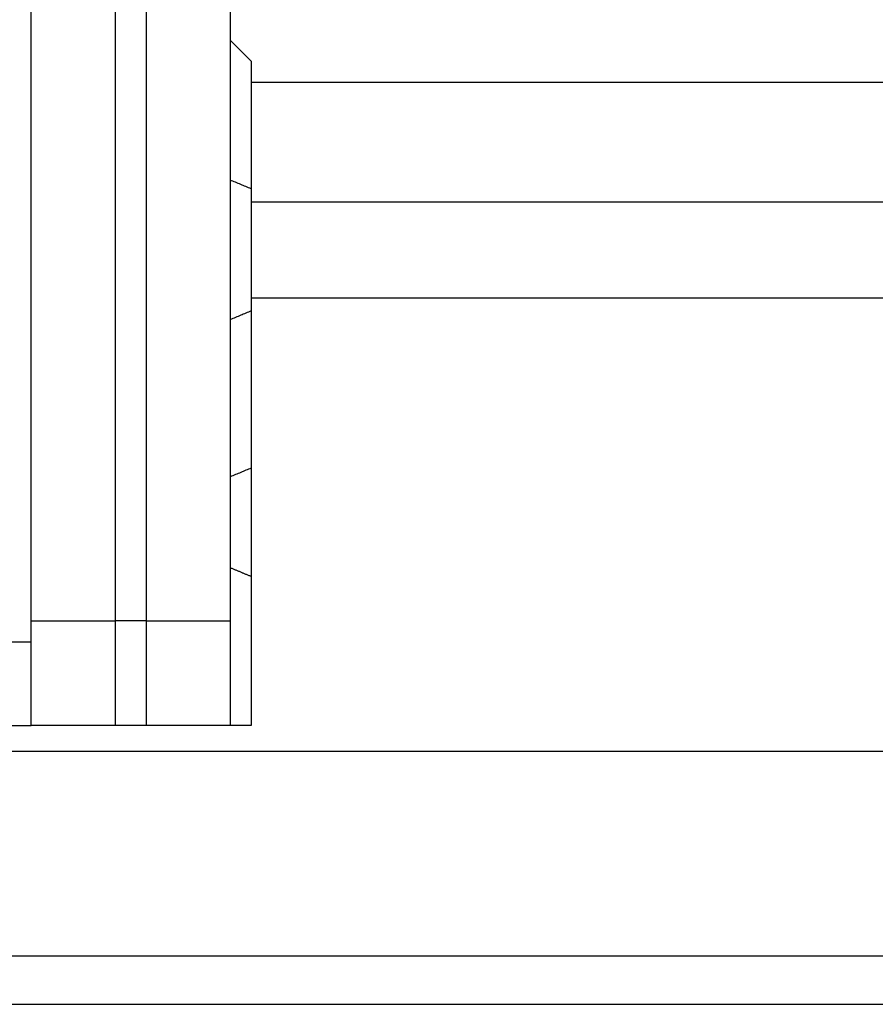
# Model space of a CAD drawing. Header units: millimetres. Extents: x 716 to 1311, y 158 to 389.
# Tile 52 of 55: x 1219 to 1260, y 188 to 235. Entities that reach past the tile are written whole.
import ezdxf

# ---------------------------------------------------------------- set-up
doc = ezdxf.new("R2010")
doc.units = ezdxf.units.MM
doc.header["$LTSCALE"] = 10
doc.layers.add('2', color=7, linetype='Continuous')
doc.layers.add('4', color=7, linetype='Continuous')

msp = doc.modelspace()

# ---------------------------------------------------------------- linework, layer by layer
at = {"layer": '2', "color": 0, "linetype": 'Continuous'}
for p, q in [((1219.958, 201.442), (1219.958, 255.142)), ((1225.458, 201.442), (1225.458, 254.742)), ((1223.958, 251.442), (1223.958, 201.442)), ((1229.458, 251.442), (1229.458, 206.142)), ((1230.458, 233.142), (1229.458, 234.142)), ((1230.458, 233.142), (1230.458, 227.057)), ((1230.458, 232.142), (1310.858, 232.142)), ((1230.458, 227.057), (1230.458, 221.227)), ((1230.458, 221.227), (1230.458, 213.727)), ((1230.458, 213.727), (1230.458, 208.555)), ((1230.458, 208.555), (1230.458, 201.442)), ((1219.958, 206.442), (1223.958, 206.442)), ((1225.458, 206.442), (1223.958, 206.442)), ((1225.458, 206.442), (1229.458, 206.442)), ((1229.458, 206.442), (1229.458, 201.442)), ((1201.958, 205.442), (1219.958, 205.442)), ((1201.958, 201.442), (1219.958, 201.442)), ((1223.958, 201.442), (1219.958, 201.442)), ((1225.458, 201.442), (1223.958, 201.442)), ((1229.458, 201.442), (1225.458, 201.442)), ((1230.458, 201.442), (1229.458, 201.442)), ((1004.465, 200.229), (1310.858, 200.229)), ((1000.052, 190.454), (1310.858, 190.454)), ((940.858, 188.142), (1310.858, 188.142))]:
    msp.add_line(p, q, dxfattribs=at)
for points in [[(1230.458, 227.057), (1229.458, 227.471)], [(1230.458, 221.227), (1229.458, 220.813)], [(1230.458, 213.727), (1229.458, 213.313)], [(1230.458, 208.555), (1229.458, 208.97)]]:
    msp.add_open_spline(points, degree=1, dxfattribs=at)
at = {"layer": '4', "color": 0, "linetype": 'Continuous'}
for p, q in [((1230.458, 226.434), (1310.858, 226.434)), ((1230.458, 221.85), (1310.858, 221.85))]:
    msp.add_line(p, q, dxfattribs=at)

doc.saveas('drawing.dxf')
